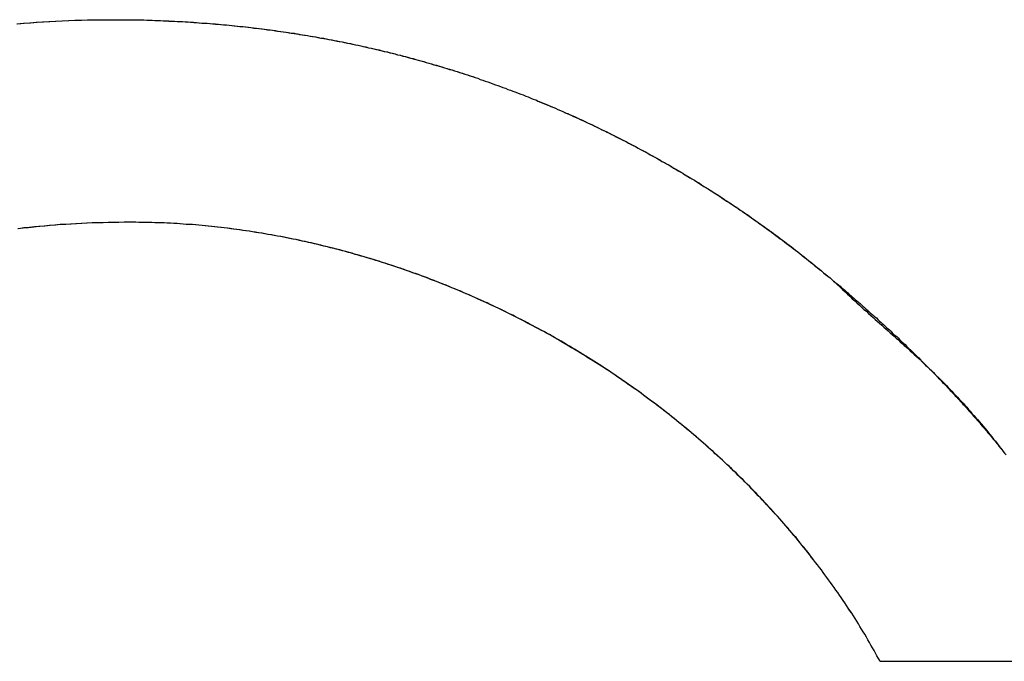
# Model space of a CAD drawing. Extents: x -55 to 3310, y -427 to 1727.
# Tile 68 of 79: x 1023.76 to 1027.31, y 553.91 to 556.22. Entities that reach past the tile are written whole.
import ezdxf

# ---------------------------------------------------------------- set-up
doc = ezdxf.new("R2010")
doc.units = 0
doc.linetypes.add('DURCHGEHEND', pattern=[0])
doc.layers.add('KF_PASSIO_SUB_15_FRONT', color=7, linetype='DURCHGEHEND')

# ---------------------------------------------------------------- blocks, each defined once
blk = doc.blocks.new('KF_PASSIO_SUB_15_FRONT')
at = {"layer": 'KF_PASSIO_SUB_15_FRONT'}
blk.add_line((-202.5578, -367.8523), (-203.4239, -367.8523), dxfattribs=at)
blk.add_line((-202.5578, -367.8523), (-203.4239, -367.8523), dxfattribs=at)
for points in [[(-206.53, -365.557, 0), (-206.507, -365.555, 0), (-206.484, -365.553, 0), (-206.461, -365.551, 0), (-206.438, -365.55, 0), (-206.415, -365.549, 0), (-206.391, -365.547, 0), (-206.368, -365.546, 0), (-206.345, -365.545, 0), (-206.322, -365.544, 0), (-206.299, -365.544, 0), (-206.276, -365.543, 0), (-206.252, -365.543, 0), (-206.229, -365.542, 0), (-206.206, -365.542, 0), (-206.183, -365.542, 0)], [(-206.527, -365.557, 0), (-206.504, -365.555, 0), (-206.481, -365.553, 0), (-206.458, -365.551, 0), (-206.435, -365.55, 0), (-206.412, -365.548, 0), (-206.39, -365.547, 0), (-206.367, -365.546, 0), (-206.344, -365.545, 0), (-206.321, -365.544, 0), (-206.298, -365.544, 0), (-206.275, -365.543, 0), (-206.252, -365.543, 0), (-206.229, -365.542, 0), (-206.206, -365.542, 0), (-206.183, -365.542, 0)], [(-206.183, -365.542, 0), (-206.173, -365.542, 0), (-206.163, -365.542, 0), (-206.153, -365.542, 0), (-206.143, -365.542, 0), (-206.133, -365.542, 0), (-206.123, -365.542, 0), (-206.113, -365.543, 0), (-206.103, -365.543, 0), (-206.093, -365.543, 0), (-206.083, -365.543, 0), (-206.073, -365.543, 0), (-206.063, -365.544, 0), (-206.053, -365.544, 0), (-206.043, -365.544, 0), (-206.033, -365.545, 0), (-206.023, -365.545, 0), (-206.013, -365.545, 0), (-206.003, -365.546, 0), (-205.993, -365.546, 0), (-205.983, -365.547, 0), (-205.973, -365.547, 0), (-205.963, -365.547, 0), (-205.953, -365.548, 0), (-205.943, -365.549, 0), (-205.934, -365.549, 0), (-205.924, -365.55, 0), (-205.914, -365.55, 0), (-205.904, -365.551, 0), (-205.894, -365.552, 0), (-205.884, -365.552, 0), (-205.874, -365.553, 0), (-205.864, -365.554, 0), (-205.854, -365.554, 0), (-205.845, -365.555, 0), (-205.835, -365.556, 0), (-205.825, -365.557, 0), (-205.815, -365.558, 0), (-205.805, -365.558, 0), (-205.795, -365.559, 0), (-205.785, -365.56, 0), (-205.776, -365.561, 0), (-205.766, -365.562, 0), (-205.756, -365.563, 0), (-205.746, -365.564, 0), (-205.736, -365.565, 0), (-205.727, -365.566, 0), (-205.717, -365.567, 0), (-205.707, -365.568, 0), (-205.697, -365.569, 0), (-205.688, -365.57, 0), (-205.678, -365.572, 0), (-205.668, -365.573, 0), (-205.658, -365.574, 0), (-205.648, -365.575, 0), (-205.639, -365.576, 0), (-205.629, -365.578, 0), (-205.619, -365.579, 0), (-205.61, -365.58, 0), (-205.6, -365.582, 0), (-205.59, -365.583, 0), (-205.58, -365.584, 0), (-205.571, -365.586, 0), (-205.561, -365.587, 0), (-205.551, -365.589, 0), (-205.542, -365.59, 0), (-205.532, -365.592, 0), (-205.522, -365.593, 0), (-205.513, -365.595, 0), (-205.503, -365.596, 0), (-205.493, -365.598, 0), (-205.484, -365.599, 0), (-205.474, -365.601, 0), (-205.464, -365.603, 0), (-205.455, -365.604, 0), (-205.445, -365.606, 0), (-205.436, -365.608, 0), (-205.426, -365.61, 0), (-205.416, -365.611, 0), (-205.407, -365.613, 0), (-205.397, -365.615, 0), (-205.388, -365.617, 0), (-205.378, -365.619, 0), (-205.368, -365.621, 0), (-205.359, -365.622, 0), (-205.349, -365.624, 0), (-205.34, -365.626, 0), (-205.33, -365.628, 0), (-205.321, -365.63, 0), (-205.311, -365.632, 0), (-205.302, -365.634, 0), (-205.292, -365.636, 0), (-205.283, -365.639, 0), (-205.273, -365.641, 0), (-205.264, -365.643, 0), (-205.254, -365.645, 0), (-205.245, -365.647, 0), (-205.235, -365.649, 0), (-205.226, -365.652, 0), (-205.216, -365.654, 0), (-205.207, -365.656, 0), (-205.197, -365.658, 0), (-205.188, -365.661, 0), (-205.179, -365.663, 0), (-205.169, -365.665, 0), (-205.16, -365.668, 0), (-205.15, -365.67, 0), (-205.141, -365.673, 0), (-205.132, -365.675, 0), (-205.122, -365.678, 0), (-205.113, -365.68, 0), (-205.104, -365.683, 0), (-205.094, -365.685, 0), (-205.085, -365.688, 0), (-205.075, -365.69, 0), (-205.066, -365.693, 0), (-205.057, -365.696, 0), (-205.048, -365.698, 0), (-205.038, -365.701, 0), (-205.029, -365.704, 0), (-205.02, -365.707, 0), (-205.01, -365.709, 0), (-205.001, -365.712, 0), (-204.992, -365.715, 0), (-204.982, -365.718, 0), (-204.973, -365.721, 0), (-204.964, -365.723, 0), (-204.955, -365.726, 0), (-204.946, -365.729, 0), (-204.936, -365.732, 0), (-204.927, -365.735, 0), (-204.918, -365.738, 0), (-204.909, -365.741, 0), (-204.899, -365.744, 0), (-204.89, -365.747, 0), (-204.881, -365.75, 0), (-204.872, -365.753, 0), (-204.863, -365.757, 0), (-204.854, -365.76, 0), (-204.845, -365.763, 0), (-204.835, -365.766, 0), (-204.826, -365.769, 0), (-204.817, -365.773, 0), (-204.808, -365.776, 0), (-204.799, -365.779, 0), (-204.79, -365.782, 0), (-204.781, -365.786, 0), (-204.772, -365.789, 0), (-204.763, -365.793, 0), (-204.754, -365.796, 0), (-204.745, -365.799, 0), (-204.735, -365.803, 0), (-204.726, -365.806, 0), (-204.717, -365.81, 0), (-204.708, -365.813, 0), (-204.699, -365.817, 0), (-204.69, -365.82, 0), (-204.681, -365.824, 0), (-204.672, -365.828, 0), (-204.663, -365.831, 0), (-204.655, -365.835, 0), (-204.646, -365.839, 0), (-204.637, -365.842, 0), (-204.628, -365.846, 0), (-204.619, -365.85, 0), (-204.61, -365.853, 0), (-204.601, -365.857, 0), (-204.592, -365.861, 0), (-204.583, -365.865, 0), (-204.574, -365.869, 0), (-204.565, -365.873, 0), (-204.557, -365.877, 0), (-204.548, -365.88, 0), (-204.539, -365.884, 0), (-204.53, -365.888, 0), (-204.521, -365.892, 0), (-204.512, -365.896, 0), (-204.504, -365.9, 0), (-204.495, -365.904, 0), (-204.486, -365.909, 0), (-204.477, -365.913, 0), (-204.468, -365.917, 0), (-204.46, -365.921, 0), (-204.451, -365.925, 0), (-204.442, -365.929, 0), (-204.433, -365.934, 0), (-204.425, -365.938, 0), (-204.416, -365.942, 0), (-204.407, -365.946, 0), (-204.399, -365.951, 0), (-204.39, -365.955, 0), (-204.381, -365.959, 0), (-204.373, -365.964, 0), (-204.364, -365.968, 0), (-204.355, -365.972, 0), (-204.347, -365.977, 0), (-204.338, -365.981, 0), (-204.329, -365.986, 0), (-204.321, -365.99, 0), (-204.312, -365.995, 0), (-204.304, -365.999, 0), (-204.295, -366.004, 0), (-204.286, -366.009, 0), (-204.278, -366.013, 0), (-204.269, -366.018, 0), (-204.261, -366.023, 0), (-204.252, -366.027, 0), (-204.244, -366.032, 0), (-204.235, -366.037, 0), (-204.227, -366.041, 0), (-204.218, -366.046, 0), (-204.21, -366.051, 0), (-204.201, -366.056, 0), (-204.193, -366.061, 0), (-204.184, -366.065, 0), (-204.176, -366.07, 0), (-204.168, -366.075, 0), (-204.159, -366.08, 0), (-204.151, -366.085, 0), (-204.142, -366.09, 0), (-204.134, -366.095, 0), (-204.126, -366.1, 0), (-204.117, -366.105, 0), (-204.109, -366.11, 0), (-204.101, -366.115, 0), (-204.092, -366.12, 0), (-204.084, -366.125, 0), (-204.076, -366.131, 0), (-204.067, -366.136, 0), (-204.059, -366.141, 0), (-204.051, -366.146, 0), (-204.042, -366.151, 0), (-204.034, -366.157, 0), (-204.026, -366.162, 0), (-204.018, -366.167, 0), (-204.009, -366.173, 0), (-204.001, -366.178, 0), (-203.993, -366.183, 0), (-203.985, -366.189, 0), (-203.977, -366.194, 0), (-203.968, -366.199, 0), (-203.96, -366.205, 0), (-203.952, -366.21, 0), (-203.944, -366.216, 0), (-203.936, -366.221, 0), (-203.928, -366.227, 0), (-203.92, -366.232, 0), (-203.912, -366.238, 0), (-203.903, -366.244, 0), (-203.895, -366.249, 0), (-203.887, -366.255, 0), (-203.879, -366.26, 0), (-203.871, -366.266, 0), (-203.863, -366.272, 0), (-203.855, -366.278, 0), (-203.847, -366.283, 0), (-203.839, -366.289, 0), (-203.831, -366.295, 0), (-203.823, -366.301, 0), (-203.815, -366.306, 0), (-203.807, -366.312, 0), (-203.799, -366.318, 0), (-203.791, -366.324, 0), (-203.783, -366.33, 0), (-203.775, -366.336, 0), (-203.768, -366.342, 0), (-203.76, -366.348, 0), (-203.752, -366.354, 0), (-203.744, -366.36, 0), (-203.736, -366.366, 0), (-203.728, -366.372, 0), (-203.72, -366.378, 0), (-203.713, -366.384, 0), (-203.705, -366.39, 0), (-203.697, -366.396, 0), (-203.689, -366.403, 0), (-203.681, -366.409, 0), (-203.674, -366.415, 0), (-203.666, -366.421, 0), (-203.658, -366.427, 0), (-203.65, -366.434, 0), (-203.643, -366.44, 0), (-203.635, -366.446, 0), (-203.627, -366.453, 0), (-203.62, -366.459, 0), (-203.612, -366.465, 0), (-203.604, -366.472, 0), (-203.597, -366.478, 0)], [(-206.183, -365.542, 0), (-206.173, -365.542, 0), (-206.163, -365.542, 0), (-206.153, -365.542, 0), (-206.143, -365.542, 0), (-206.133, -365.542, 0), (-206.123, -365.542, 0), (-206.113, -365.543, 0), (-206.103, -365.543, 0), (-206.093, -365.543, 0), (-206.083, -365.543, 0), (-206.073, -365.543, 0), (-206.063, -365.544, 0), (-206.053, -365.544, 0), (-206.043, -365.544, 0), (-206.034, -365.545, 0), (-206.024, -365.545, 0), (-206.014, -365.545, 0), (-206.004, -365.546, 0), (-205.994, -365.546, 0), (-205.984, -365.546, 0), (-205.974, -365.547, 0), (-205.964, -365.547, 0), (-205.954, -365.548, 0), (-205.944, -365.548, 0), (-205.934, -365.549, 0), (-205.925, -365.55, 0), (-205.915, -365.55, 0), (-205.905, -365.551, 0), (-205.895, -365.551, 0), (-205.885, -365.552, 0), (-205.875, -365.553, 0), (-205.865, -365.554, 0), (-205.856, -365.554, 0), (-205.846, -365.555, 0), (-205.836, -365.556, 0), (-205.826, -365.557, 0), (-205.816, -365.557, 0), (-205.806, -365.558, 0), (-205.797, -365.559, 0), (-205.787, -365.56, 0), (-205.777, -365.561, 0), (-205.767, -365.562, 0), (-205.757, -365.563, 0), (-205.748, -365.564, 0), (-205.738, -365.565, 0), (-205.728, -365.566, 0), (-205.718, -365.567, 0), (-205.708, -365.568, 0), (-205.699, -365.569, 0), (-205.689, -365.57, 0), (-205.679, -365.571, 0), (-205.669, -365.573, 0), (-205.66, -365.574, 0), (-205.65, -365.575, 0), (-205.64, -365.576, 0), (-205.63, -365.577, 0), (-205.621, -365.579, 0), (-205.611, -365.58, 0), (-205.601, -365.581, 0), (-205.592, -365.583, 0), (-205.582, -365.584, 0), (-205.572, -365.586, 0), (-205.562, -365.587, 0), (-205.553, -365.588, 0), (-205.543, -365.59, 0), (-205.533, -365.591, 0), (-205.524, -365.593, 0), (-205.514, -365.594, 0), (-205.504, -365.596, 0), (-205.495, -365.598, 0), (-205.485, -365.599, 0), (-205.475, -365.601, 0), (-205.466, -365.602, 0), (-205.456, -365.604, 0), (-205.447, -365.606, 0), (-205.437, -365.608, 0), (-205.427, -365.609, 0), (-205.418, -365.611, 0), (-205.408, -365.613, 0), (-205.399, -365.615, 0), (-205.389, -365.617, 0), (-205.379, -365.618, 0), (-205.37, -365.62, 0), (-205.36, -365.622, 0), (-205.351, -365.624, 0), (-205.341, -365.626, 0), (-205.332, -365.628, 0), (-205.322, -365.63, 0), (-205.312, -365.632, 0), (-205.303, -365.634, 0), (-205.293, -365.636, 0), (-205.284, -365.638, 0), (-205.274, -365.64, 0), (-205.265, -365.643, 0), (-205.255, -365.645, 0), (-205.246, -365.647, 0), (-205.236, -365.649, 0), (-205.227, -365.651, 0), (-205.217, -365.654, 0), (-205.208, -365.656, 0), (-205.199, -365.658, 0), (-205.189, -365.66, 0), (-205.18, -365.663, 0), (-205.17, -365.665, 0), (-205.161, -365.668, 0), (-205.151, -365.67, 0), (-205.142, -365.672, 0), (-205.133, -365.675, 0), (-205.123, -365.677, 0), (-205.114, -365.68, 0), (-205.104, -365.682, 0), (-205.095, -365.685, 0), (-205.086, -365.688, 0), (-205.076, -365.69, 0), (-205.067, -365.693, 0), (-205.058, -365.696, 0), (-205.048, -365.698, 0), (-205.039, -365.701, 0), (-205.03, -365.704, 0), (-205.02, -365.706, 0), (-205.011, -365.709, 0), (-205.002, -365.712, 0), (-204.992, -365.715, 0), (-204.983, -365.718, 0), (-204.974, -365.72, 0), (-204.965, -365.723, 0), (-204.955, -365.726, 0), (-204.946, -365.729, 0), (-204.937, -365.732, 0), (-204.928, -365.735, 0), (-204.918, -365.738, 0), (-204.909, -365.741, 0), (-204.9, -365.744, 0), (-204.891, -365.747, 0), (-204.881, -365.75, 0), (-204.872, -365.753, 0), (-204.863, -365.757, 0), (-204.854, -365.76, 0), (-204.845, -365.763, 0), (-204.836, -365.766, 0), (-204.826, -365.769, 0), (-204.817, -365.773, 0), (-204.808, -365.776, 0), (-204.799, -365.779, 0), (-204.79, -365.782, 0), (-204.781, -365.786, 0), (-204.772, -365.789, 0), (-204.763, -365.793, 0), (-204.754, -365.796, 0), (-204.745, -365.799, 0), (-204.735, -365.803, 0), (-204.726, -365.806, 0), (-204.717, -365.81, 0), (-204.708, -365.813, 0), (-204.699, -365.817, 0), (-204.69, -365.82, 0), (-204.681, -365.824, 0), (-204.672, -365.828, 0), (-204.663, -365.831, 0), (-204.654, -365.835, 0), (-204.645, -365.839, 0), (-204.636, -365.842, 0), (-204.627, -365.846, 0), (-204.618, -365.85, 0), (-204.609, -365.854, 0), (-204.601, -365.857, 0), (-204.592, -365.861, 0), (-204.583, -365.865, 0), (-204.574, -365.869, 0), (-204.565, -365.873, 0), (-204.556, -365.877, 0), (-204.547, -365.881, 0), (-204.538, -365.885, 0), (-204.529, -365.889, 0), (-204.521, -365.893, 0), (-204.512, -365.897, 0), (-204.503, -365.901, 0), (-204.494, -365.905, 0), (-204.485, -365.909, 0), (-204.477, -365.913, 0), (-204.468, -365.917, 0), (-204.459, -365.921, 0), (-204.45, -365.925, 0), (-204.441, -365.93, 0), (-204.433, -365.934, 0), (-204.424, -365.938, 0), (-204.415, -365.942, 0), (-204.407, -365.947, 0), (-204.398, -365.951, 0), (-204.389, -365.955, 0), (-204.38, -365.96, 0), (-204.372, -365.964, 0), (-204.363, -365.969, 0), (-204.354, -365.973, 0), (-204.346, -365.977, 0), (-204.337, -365.982, 0), (-204.328, -365.986, 0), (-204.32, -365.991, 0), (-204.311, -365.995, 0), (-204.303, -366, 0), (-204.294, -366.005, 0), (-204.286, -366.009, 0), (-204.277, -366.014, 0), (-204.268, -366.018, 0), (-204.26, -366.023, 0), (-204.251, -366.028, 0), (-204.243, -366.032, 0), (-204.234, -366.037, 0), (-204.226, -366.042, 0), (-204.217, -366.047, 0), (-204.209, -366.052, 0), (-204.2, -366.056, 0), (-204.192, -366.061, 0), (-204.183, -366.066, 0), (-204.175, -366.071, 0), (-204.167, -366.076, 0), (-204.158, -366.081, 0), (-204.15, -366.086, 0), (-204.141, -366.091, 0), (-204.133, -366.096, 0), (-204.125, -366.101, 0), (-204.116, -366.106, 0), (-204.108, -366.111, 0), (-204.099, -366.116, 0), (-204.091, -366.121, 0), (-204.083, -366.126, 0), (-204.074, -366.131, 0), (-204.066, -366.136, 0), (-204.058, -366.142, 0), (-204.05, -366.147, 0), (-204.041, -366.152, 0), (-204.033, -366.157, 0), (-204.025, -366.163, 0), (-204.017, -366.168, 0), (-204.008, -366.173, 0), (-204, -366.179, 0), (-203.992, -366.184, 0), (-203.984, -366.189, 0), (-203.976, -366.195, 0), (-203.967, -366.2, 0), (-203.959, -366.206, 0), (-203.951, -366.211, 0), (-203.943, -366.216, 0), (-203.935, -366.222, 0), (-203.927, -366.228, 0), (-203.919, -366.233, 0), (-203.911, -366.239, 0), (-203.902, -366.244, 0), (-203.894, -366.25, 0), (-203.886, -366.255, 0), (-203.878, -366.261, 0), (-203.87, -366.267, 0), (-203.862, -366.272, 0), (-203.854, -366.278, 0), (-203.846, -366.284, 0), (-203.838, -366.29, 0), (-203.83, -366.295, 0), (-203.822, -366.301, 0), (-203.814, -366.307, 0), (-203.806, -366.313, 0), (-203.799, -366.319, 0), (-203.791, -366.325, 0), (-203.783, -366.331, 0), (-203.775, -366.336, 0), (-203.767, -366.342, 0), (-203.759, -366.348, 0), (-203.751, -366.354, 0), (-203.743, -366.36, 0), (-203.735, -366.366, 0), (-203.728, -366.372, 0), (-203.72, -366.378, 0), (-203.712, -366.384, 0), (-203.704, -366.391, 0), (-203.697, -366.397, 0), (-203.689, -366.403, 0), (-203.681, -366.409, 0), (-203.673, -366.415, 0), (-203.666, -366.421, 0), (-203.658, -366.428, 0), (-203.65, -366.434, 0), (-203.642, -366.44, 0), (-203.635, -366.446, 0), (-203.627, -366.453, 0), (-203.619, -366.459, 0), (-203.612, -366.465, 0), (-203.604, -366.472, 0), (-203.597, -366.478, 0)], [(-206.125, -366.271, 0), (-206.144, -366.271, 0), (-206.164, -366.272, 0), (-206.183, -366.272, 0), (-206.202, -366.272, 0), (-206.221, -366.273, 0), (-206.241, -366.273, 0), (-206.26, -366.274, 0), (-206.279, -366.275, 0), (-206.298, -366.276, 0), (-206.318, -366.277, 0), (-206.337, -366.278, 0), (-206.356, -366.279, 0), (-206.375, -366.28, 0), (-206.394, -366.282, 0), (-206.413, -366.283, 0), (-206.432, -366.285, 0), (-206.451, -366.287, 0), (-206.47, -366.289, 0), (-206.489, -366.291, 0), (-206.508, -366.293, 0), (-206.527, -366.295, 0)], [(-206.125, -366.271, 0), (-206.144, -366.271, 0), (-206.163, -366.272, 0), (-206.182, -366.272, 0), (-206.201, -366.272, 0), (-206.22, -366.273, 0), (-206.24, -366.273, 0), (-206.259, -366.274, 0), (-206.278, -366.275, 0), (-206.297, -366.276, 0), (-206.316, -366.277, 0), (-206.335, -366.278, 0), (-206.354, -366.279, 0), (-206.373, -366.28, 0), (-206.392, -366.282, 0), (-206.411, -366.283, 0), (-206.43, -366.285, 0), (-206.448, -366.287, 0), (-206.467, -366.288, 0), (-206.486, -366.29, 0), (-206.505, -366.292, 0), (-206.524, -366.295, 0)], [(-203.424, -367.852, 0), (-203.429, -367.842, 0), (-203.435, -367.833, 0), (-203.44, -367.823, 0), (-203.445, -367.813, 0), (-203.451, -367.804, 0), (-203.457, -367.794, 0), (-203.462, -367.784, 0), (-203.468, -367.775, 0), (-203.473, -367.765, 0), (-203.479, -367.755, 0), (-203.485, -367.746, 0), (-203.491, -367.736, 0), (-203.497, -367.727, 0), (-203.502, -367.717, 0), (-203.508, -367.708, 0), (-203.514, -367.698, 0), (-203.52, -367.689, 0), (-203.526, -367.679, 0), (-203.532, -367.67, 0), (-203.539, -367.661, 0), (-203.545, -367.651, 0), (-203.551, -367.642, 0), (-203.557, -367.633, 0), (-203.564, -367.623, 0), (-203.57, -367.614, 0), (-203.576, -367.605, 0), (-203.583, -367.596, 0), (-203.589, -367.586, 0), (-203.596, -367.577, 0), (-203.602, -367.568, 0), (-203.609, -367.559, 0), (-203.615, -367.55, 0), (-203.622, -367.541, 0), (-203.629, -367.532, 0), (-203.635, -367.523, 0), (-203.642, -367.514, 0), (-203.649, -367.505, 0), (-203.656, -367.496, 0), (-203.663, -367.487, 0), (-203.669, -367.478, 0), (-203.676, -367.469, 0), (-203.683, -367.46, 0), (-203.69, -367.452, 0), (-203.697, -367.443, 0), (-203.705, -367.434, 0), (-203.712, -367.425, 0), (-203.719, -367.417, 0), (-203.726, -367.408, 0), (-203.733, -367.399, 0), (-203.741, -367.39, 0), (-203.748, -367.382, 0), (-203.755, -367.373, 0), (-203.763, -367.365, 0), (-203.77, -367.356, 0), (-203.777, -367.348, 0), (-203.785, -367.339, 0), (-203.792, -367.331, 0), (-203.8, -367.322, 0), (-203.808, -367.314, 0), (-203.815, -367.305, 0), (-203.823, -367.297, 0), (-203.831, -367.289, 0), (-203.838, -367.28, 0), (-203.846, -367.272, 0), (-203.854, -367.264, 0), (-203.862, -367.256, 0), (-203.87, -367.248, 0), (-203.877, -367.239, 0), (-203.885, -367.231, 0), (-203.893, -367.223, 0), (-203.901, -367.215, 0), (-203.909, -367.207, 0), (-203.917, -367.199, 0), (-203.926, -367.191, 0), (-203.934, -367.183, 0), (-203.942, -367.175, 0), (-203.95, -367.167, 0), (-203.958, -367.159, 0), (-203.966, -367.151, 0), (-203.975, -367.144, 0), (-203.983, -367.136, 0), (-203.991, -367.128, 0), (-204, -367.12, 0), (-204.008, -367.112, 0), (-204.017, -367.105, 0), (-204.025, -367.097, 0), (-204.034, -367.09, 0), (-204.042, -367.082, 0), (-204.051, -367.074, 0), (-204.059, -367.067, 0), (-204.068, -367.059, 0), (-204.076, -367.052, 0), (-204.085, -367.044, 0), (-204.094, -367.037, 0), (-204.103, -367.03, 0), (-204.111, -367.022, 0), (-204.12, -367.015, 0), (-204.129, -367.008, 0), (-204.138, -367, 0), (-204.147, -366.993, 0), (-204.155, -366.986, 0), (-204.164, -366.979, 0), (-204.173, -366.972, 0), (-204.182, -366.964, 0), (-204.191, -366.957, 0), (-204.2, -366.95, 0), (-204.209, -366.943, 0), (-204.219, -366.936, 0), (-204.228, -366.929, 0), (-204.237, -366.922, 0), (-204.246, -366.915, 0), (-204.255, -366.909, 0), (-204.264, -366.902, 0), (-204.274, -366.895, 0), (-204.283, -366.888, 0), (-204.292, -366.881, 0), (-204.301, -366.875, 0), (-204.311, -366.868, 0), (-204.32, -366.861, 0), (-204.33, -366.855, 0), (-204.339, -366.848, 0), (-204.348, -366.842, 0), (-204.358, -366.835, 0), (-204.367, -366.829, 0), (-204.377, -366.822, 0), (-204.386, -366.816, 0), (-204.396, -366.809, 0), (-204.406, -366.803, 0), (-204.415, -366.797, 0), (-204.425, -366.79, 0), (-204.435, -366.784, 0), (-204.444, -366.778, 0), (-204.454, -366.772, 0), (-204.464, -366.766, 0), (-204.473, -366.76, 0), (-204.483, -366.753, 0), (-204.493, -366.747, 0), (-204.503, -366.741, 0), (-204.513, -366.735, 0), (-204.523, -366.729, 0), (-204.532, -366.724, 0), (-204.542, -366.718, 0), (-204.552, -366.712, 0), (-204.562, -366.706, 0), (-204.572, -366.7, 0), (-204.582, -366.694, 0), (-204.592, -366.689, 0), (-204.602, -366.683, 0), (-204.612, -366.677, 0), (-204.622, -366.672, 0), (-204.632, -366.666, 0), (-204.642, -366.661, 0), (-204.653, -366.655, 0), (-204.663, -366.65, 0), (-204.673, -366.644, 0), (-204.683, -366.639, 0), (-204.693, -366.634, 0), (-204.704, -366.628, 0), (-204.714, -366.623, 0), (-204.724, -366.618, 0), (-204.734, -366.613, 0), (-204.745, -366.607, 0), (-204.755, -366.602, 0), (-204.765, -366.597, 0), (-204.776, -366.592, 0), (-204.786, -366.587, 0), (-204.796, -366.582, 0), (-204.807, -366.577, 0), (-204.817, -366.572, 0), (-204.828, -366.567, 0), (-204.838, -366.562, 0), (-204.849, -366.558, 0), (-204.859, -366.553, 0), (-204.87, -366.548, 0), (-204.88, -366.543, 0), (-204.891, -366.539, 0), (-204.901, -366.534, 0), (-204.912, -366.529, 0), (-204.922, -366.525, 0), (-204.933, -366.52, 0), (-204.944, -366.516, 0), (-204.954, -366.511, 0), (-204.965, -366.507, 0), (-204.976, -366.503, 0), (-204.986, -366.498, 0), (-204.997, -366.494, 0), (-205.008, -366.49, 0), (-205.018, -366.486, 0), (-205.029, -366.481, 0), (-205.04, -366.477, 0), (-205.051, -366.473, 0), (-205.061, -366.469, 0), (-205.072, -366.465, 0), (-205.083, -366.461, 0), (-205.094, -366.457, 0), (-205.105, -366.453, 0), (-205.116, -366.449, 0), (-205.126, -366.446, 0), (-205.137, -366.442, 0), (-205.148, -366.438, 0), (-205.159, -366.434, 0), (-205.17, -366.431, 0), (-205.181, -366.427, 0), (-205.192, -366.423, 0), (-205.203, -366.42, 0), (-205.214, -366.416, 0), (-205.225, -366.413, 0), (-205.236, -366.409, 0), (-205.247, -366.406, 0), (-205.258, -366.403, 0), (-205.269, -366.399, 0), (-205.28, -366.396, 0), (-205.291, -366.393, 0), (-205.302, -366.39, 0), (-205.313, -366.387, 0), (-205.324, -366.383, 0), (-205.335, -366.38, 0), (-205.346, -366.377, 0), (-205.357, -366.374, 0), (-205.368, -366.371, 0), (-205.379, -366.368, 0), (-205.39, -366.366, 0), (-205.402, -366.363, 0), (-205.413, -366.36, 0), (-205.424, -366.357, 0), (-205.435, -366.355, 0), (-205.446, -366.352, 0), (-205.457, -366.349, 0), (-205.469, -366.347, 0), (-205.48, -366.344, 0), (-205.491, -366.342, 0), (-205.502, -366.339, 0), (-205.513, -366.337, 0), (-205.525, -366.334, 0), (-205.536, -366.332, 0), (-205.547, -366.33, 0), (-205.558, -366.328, 0), (-205.569, -366.325, 0), (-205.581, -366.323, 0), (-205.592, -366.321, 0), (-205.603, -366.319, 0), (-205.614, -366.317, 0), (-205.626, -366.315, 0), (-205.637, -366.313, 0), (-205.648, -366.311, 0), (-205.66, -366.309, 0), (-205.671, -366.308, 0), (-205.682, -366.306, 0), (-205.693, -366.304, 0), (-205.705, -366.302, 0), (-205.716, -366.301, 0), (-205.727, -366.299, 0), (-205.739, -366.298, 0), (-205.75, -366.296, 0), (-205.761, -366.295, 0), (-205.773, -366.293, 0), (-205.784, -366.292, 0), (-205.795, -366.29, 0), (-205.807, -366.289, 0), (-205.818, -366.288, 0), (-205.829, -366.287, 0), (-205.841, -366.286, 0), (-205.852, -366.284, 0), (-205.863, -366.283, 0), (-205.875, -366.282, 0), (-205.886, -366.281, 0), (-205.898, -366.28, 0), (-205.909, -366.28, 0), (-205.92, -366.279, 0), (-205.932, -366.278, 0), (-205.943, -366.277, 0), (-205.954, -366.276, 0), (-205.966, -366.276, 0), (-205.977, -366.275, 0), (-205.988, -366.275, 0), (-206, -366.274, 0), (-206.011, -366.274, 0), (-206.023, -366.273, 0), (-206.034, -366.273, 0), (-206.045, -366.272, 0), (-206.057, -366.272, 0), (-206.068, -366.272, 0), (-206.079, -366.272, 0), (-206.091, -366.272, 0), (-206.102, -366.271, 0), (-206.114, -366.271, 0), (-206.125, -366.271, 0)], [(-203.424, -367.852, 0), (-203.429, -367.842, 0), (-203.435, -367.833, 0), (-203.44, -367.823, 0), (-203.445, -367.813, 0), (-203.451, -367.804, 0), (-203.457, -367.794, 0), (-203.462, -367.784, 0), (-203.468, -367.775, 0), (-203.473, -367.765, 0), (-203.479, -367.755, 0), (-203.485, -367.746, 0), (-203.491, -367.736, 0), (-203.497, -367.727, 0), (-203.502, -367.717, 0), (-203.508, -367.708, 0), (-203.514, -367.698, 0), (-203.52, -367.689, 0), (-203.526, -367.679, 0), (-203.533, -367.67, 0), (-203.539, -367.661, 0), (-203.545, -367.651, 0), (-203.551, -367.642, 0), (-203.557, -367.633, 0), (-203.564, -367.623, 0), (-203.57, -367.614, 0), (-203.576, -367.605, 0), (-203.583, -367.596, 0), (-203.589, -367.586, 0), (-203.596, -367.577, 0), (-203.602, -367.568, 0), (-203.609, -367.559, 0), (-203.615, -367.55, 0), (-203.622, -367.541, 0), (-203.629, -367.532, 0), (-203.635, -367.523, 0), (-203.642, -367.514, 0), (-203.649, -367.505, 0), (-203.656, -367.496, 0), (-203.663, -367.487, 0), (-203.67, -367.478, 0), (-203.677, -367.469, 0), (-203.684, -367.46, 0), (-203.691, -367.451, 0), (-203.698, -367.442, 0), (-203.705, -367.434, 0), (-203.712, -367.425, 0), (-203.719, -367.416, 0), (-203.726, -367.407, 0), (-203.734, -367.399, 0), (-203.741, -367.39, 0), (-203.748, -367.381, 0), (-203.756, -367.373, 0), (-203.763, -367.364, 0), (-203.77, -367.356, 0), (-203.778, -367.347, 0), (-203.785, -367.339, 0), (-203.793, -367.33, 0), (-203.8, -367.322, 0), (-203.808, -367.313, 0), (-203.816, -367.305, 0), (-203.823, -367.297, 0), (-203.831, -367.288, 0), (-203.839, -367.28, 0), (-203.847, -367.272, 0), (-203.854, -367.263, 0), (-203.862, -367.255, 0), (-203.87, -367.247, 0), (-203.878, -367.239, 0), (-203.886, -367.231, 0), (-203.894, -367.222, 0), (-203.902, -367.214, 0), (-203.91, -367.206, 0), (-203.918, -367.198, 0), (-203.926, -367.19, 0), (-203.934, -367.182, 0), (-203.942, -367.174, 0), (-203.951, -367.166, 0), (-203.959, -367.158, 0), (-203.967, -367.151, 0), (-203.975, -367.143, 0), (-203.984, -367.135, 0), (-203.992, -367.127, 0), (-204.001, -367.119, 0), (-204.009, -367.112, 0), (-204.017, -367.104, 0), (-204.026, -367.096, 0), (-204.034, -367.089, 0), (-204.043, -367.081, 0), (-204.051, -367.074, 0), (-204.06, -367.066, 0), (-204.069, -367.058, 0), (-204.077, -367.051, 0), (-204.086, -367.044, 0), (-204.095, -367.036, 0), (-204.103, -367.029, 0), (-204.112, -367.021, 0), (-204.121, -367.014, 0), (-204.13, -367.007, 0), (-204.139, -366.999, 0), (-204.148, -366.992, 0), (-204.157, -366.985, 0), (-204.165, -366.978, 0), (-204.174, -366.971, 0), (-204.183, -366.963, 0), (-204.192, -366.956, 0), (-204.202, -366.949, 0), (-204.211, -366.942, 0), (-204.22, -366.935, 0), (-204.229, -366.928, 0), (-204.238, -366.921, 0), (-204.247, -366.915, 0), (-204.256, -366.908, 0), (-204.266, -366.901, 0), (-204.275, -366.894, 0), (-204.284, -366.887, 0), (-204.293, -366.88, 0), (-204.303, -366.874, 0), (-204.312, -366.867, 0), (-204.322, -366.86, 0), (-204.331, -366.854, 0), (-204.34, -366.847, 0), (-204.35, -366.841, 0), (-204.359, -366.834, 0), (-204.369, -366.828, 0), (-204.378, -366.821, 0), (-204.388, -366.815, 0), (-204.397, -366.808, 0), (-204.407, -366.802, 0), (-204.417, -366.796, 0), (-204.426, -366.789, 0), (-204.436, -366.783, 0), (-204.446, -366.777, 0), (-204.455, -366.771, 0), (-204.465, -366.765, 0), (-204.475, -366.759, 0), (-204.485, -366.752, 0), (-204.495, -366.746, 0), (-204.504, -366.74, 0), (-204.514, -366.734, 0), (-204.524, -366.728, 0), (-204.534, -366.723, 0), (-204.544, -366.717, 0), (-204.554, -366.711, 0), (-204.564, -366.705, 0), (-204.574, -366.699, 0), (-204.584, -366.694, 0), (-204.594, -366.688, 0), (-204.604, -366.682, 0), (-204.614, -366.676, 0), (-204.624, -366.671, 0), (-204.634, -366.665, 0), (-204.644, -366.66, 0), (-204.654, -366.654, 0), (-204.664, -366.649, 0), (-204.675, -366.643, 0), (-204.685, -366.638, 0), (-204.695, -366.633, 0), (-204.705, -366.627, 0), (-204.716, -366.622, 0), (-204.726, -366.617, 0), (-204.736, -366.612, 0), (-204.746, -366.606, 0), (-204.757, -366.601, 0), (-204.767, -366.596, 0), (-204.777, -366.591, 0), (-204.788, -366.586, 0), (-204.798, -366.581, 0), (-204.809, -366.576, 0), (-204.819, -366.571, 0), (-204.83, -366.566, 0), (-204.84, -366.561, 0), (-204.85, -366.557, 0), (-204.861, -366.552, 0), (-204.871, -366.547, 0), (-204.882, -366.542, 0), (-204.893, -366.538, 0), (-204.903, -366.533, 0), (-204.914, -366.529, 0), (-204.924, -366.524, 0), (-204.935, -366.52, 0), (-204.946, -366.515, 0), (-204.956, -366.511, 0), (-204.967, -366.506, 0), (-204.977, -366.502, 0), (-204.988, -366.498, 0), (-204.999, -366.493, 0), (-205.01, -366.489, 0), (-205.02, -366.485, 0), (-205.031, -366.481, 0), (-205.042, -366.477, 0), (-205.053, -366.472, 0), (-205.063, -366.468, 0), (-205.074, -366.464, 0), (-205.085, -366.46, 0), (-205.096, -366.456, 0), (-205.107, -366.453, 0), (-205.117, -366.449, 0), (-205.128, -366.445, 0), (-205.139, -366.441, 0), (-205.15, -366.437, 0), (-205.161, -366.434, 0), (-205.172, -366.43, 0), (-205.183, -366.426, 0), (-205.194, -366.423, 0), (-205.205, -366.419, 0), (-205.216, -366.416, 0), (-205.227, -366.412, 0), (-205.238, -366.409, 0), (-205.248, -366.405, 0), (-205.259, -366.402, 0), (-205.27, -366.399, 0), (-205.281, -366.396, 0), (-205.293, -366.392, 0), (-205.304, -366.389, 0), (-205.315, -366.386, 0), (-205.326, -366.383, 0), (-205.337, -366.38, 0), (-205.348, -366.377, 0), (-205.359, -366.374, 0), (-205.37, -366.371, 0), (-205.381, -366.368, 0), (-205.392, -366.365, 0), (-205.403, -366.362, 0), (-205.414, -366.36, 0), (-205.426, -366.357, 0), (-205.437, -366.354, 0), (-205.448, -366.351, 0), (-205.459, -366.349, 0), (-205.47, -366.346, 0), (-205.481, -366.344, 0), (-205.493, -366.341, 0), (-205.504, -366.339, 0), (-205.515, -366.336, 0), (-205.526, -366.334, 0), (-205.537, -366.332, 0), (-205.549, -366.33, 0), (-205.56, -366.327, 0), (-205.571, -366.325, 0), (-205.582, -366.323, 0), (-205.593, -366.321, 0), (-205.605, -366.319, 0), (-205.616, -366.317, 0), (-205.627, -366.315, 0), (-205.638, -366.313, 0), (-205.65, -366.311, 0), (-205.661, -366.309, 0), (-205.672, -366.307, 0), (-205.683, -366.306, 0), (-205.695, -366.304, 0), (-205.706, -366.302, 0), (-205.717, -366.301, 0), (-205.729, -366.299, 0), (-205.74, -366.297, 0), (-205.751, -366.296, 0), (-205.763, -366.294, 0), (-205.774, -366.293, 0), (-205.785, -366.292, 0), (-205.796, -366.29, 0), (-205.808, -366.289, 0), (-205.819, -366.288, 0), (-205.83, -366.287, 0), (-205.842, -366.285, 0), (-205.853, -366.284, 0), (-205.864, -366.283, 0), (-205.876, -366.282, 0), (-205.887, -366.281, 0), (-205.898, -366.28, 0), (-205.91, -366.28, 0), (-205.921, -366.279, 0), (-205.932, -366.278, 0), (-205.944, -366.277, 0), (-205.955, -366.276, 0), (-205.966, -366.276, 0), (-205.978, -366.275, 0), (-205.989, -366.275, 0), (-206, -366.274, 0), (-206.012, -366.274, 0), (-206.023, -366.273, 0), (-206.034, -366.273, 0), (-206.046, -366.272, 0), (-206.057, -366.272, 0), (-206.068, -366.272, 0), (-206.08, -366.272, 0), (-206.091, -366.272, 0), (-206.102, -366.271, 0), (-206.114, -366.271, 0), (-206.125, -366.271, 0)], [(-203.597, -366.478, 0), (-203.591, -366.483, 0), (-203.585, -366.488, 0), (-203.58, -366.492, 0), (-203.574, -366.497, 0), (-203.568, -366.502, 0), (-203.563, -366.507, 0), (-203.557, -366.511, 0), (-203.551, -366.516, 0), (-203.546, -366.521, 0), (-203.54, -366.526, 0), (-203.535, -366.531, 0), (-203.529, -366.535, 0), (-203.524, -366.54, 0), (-203.518, -366.545, 0), (-203.513, -366.55, 0), (-203.507, -366.554, 0), (-203.502, -366.559, 0), (-203.496, -366.564, 0), (-203.491, -366.569, 0), (-203.486, -366.573, 0), (-203.48, -366.578, 0), (-203.475, -366.583, 0), (-203.469, -366.588, 0), (-203.464, -366.593, 0), (-203.459, -366.597, 0), (-203.453, -366.602, 0), (-203.448, -366.607, 0), (-203.443, -366.612, 0), (-203.437, -366.616, 0), (-203.432, -366.621, 0), (-203.427, -366.626, 0), (-203.421, -366.631, 0), (-203.416, -366.636, 0), (-203.411, -366.64, 0), (-203.406, -366.645, 0), (-203.401, -366.65, 0), (-203.395, -366.655, 0), (-203.39, -366.659, 0), (-203.385, -366.664, 0), (-203.38, -366.669, 0), (-203.375, -366.674, 0), (-203.37, -366.679, 0), (-203.364, -366.683, 0), (-203.359, -366.688, 0), (-203.354, -366.693, 0), (-203.349, -366.698, 0), (-203.344, -366.703, 0), (-203.339, -366.707, 0), (-203.334, -366.712, 0), (-203.329, -366.717, 0), (-203.324, -366.722, 0), (-203.319, -366.727, 0), (-203.314, -366.731, 0), (-203.309, -366.736, 0), (-203.304, -366.741, 0), (-203.299, -366.746, 0), (-203.294, -366.751, 0), (-203.289, -366.756, 0), (-203.284, -366.76, 0), (-203.28, -366.765, 0), (-203.275, -366.77, 0), (-203.27, -366.775, 0), (-203.265, -366.78, 0), (-203.26, -366.785, 0), (-203.255, -366.789, 0), (-203.251, -366.794, 0), (-203.246, -366.799, 0), (-203.241, -366.804, 0), (-203.236, -366.809, 0), (-203.231, -366.814, 0), (-203.227, -366.818, 0), (-203.222, -366.823, 0), (-203.217, -366.828, 0), (-203.213, -366.833, 0), (-203.208, -366.838, 0), (-203.203, -366.843, 0), (-203.199, -366.848, 0), (-203.194, -366.852, 0), (-203.189, -366.857, 0), (-203.185, -366.862, 0), (-203.18, -366.867, 0), (-203.175, -366.872, 0), (-203.171, -366.877, 0), (-203.166, -366.882, 0), (-203.162, -366.887, 0), (-203.157, -366.891, 0), (-203.153, -366.896, 0), (-203.148, -366.901, 0), (-203.144, -366.906, 0), (-203.139, -366.911, 0), (-203.135, -366.916, 0), (-203.13, -366.921, 0), (-203.126, -366.926, 0), (-203.121, -366.93, 0), (-203.117, -366.935, 0), (-203.113, -366.94, 0), (-203.108, -366.945, 0), (-203.104, -366.95, 0), (-203.1, -366.955, 0), (-203.095, -366.96, 0), (-203.091, -366.965, 0), (-203.087, -366.97, 0), (-203.082, -366.975, 0), (-203.078, -366.979, 0), (-203.074, -366.984, 0), (-203.069, -366.989, 0), (-203.065, -366.994, 0), (-203.061, -366.999, 0), (-203.057, -367.004, 0), (-203.053, -367.009, 0), (-203.048, -367.014, 0), (-203.044, -367.019, 0), (-203.04, -367.024, 0), (-203.036, -367.029, 0), (-203.032, -367.033, 0), (-203.028, -367.038, 0), (-203.024, -367.043, 0), (-203.02, -367.048, 0), (-203.015, -367.053, 0), (-203.011, -367.058, 0), (-203.007, -367.063, 0), (-203.003, -367.068, 0), (-202.999, -367.073, 0), (-202.995, -367.078, 0), (-202.991, -367.083, 0), (-202.987, -367.088, 0), (-202.983, -367.093, 0), (-202.979, -367.098, 0), (-202.976, -367.103, 0)], [(-203.597, -366.478, 0), (-203.587, -366.487, 0), (-203.578, -366.496, 0), (-203.568, -366.505, 0), (-203.559, -366.513, 0), (-203.55, -366.522, 0), (-203.541, -366.53, 0), (-203.533, -366.538, 0), (-203.524, -366.547, 0), (-203.515, -366.554, 0), (-203.507, -366.562, 0), (-203.498, -366.57, 0), (-203.49, -366.578, 0), (-203.482, -366.585, 0), (-203.473, -366.592, 0), (-203.465, -366.6, 0), (-203.457, -366.607, 0), (-203.449, -366.614, 0), (-203.441, -366.621, 0), (-203.434, -366.628, 0), (-203.426, -366.635, 0), (-203.418, -366.642, 0), (-203.41, -366.649, 0), (-203.403, -366.655, 0), (-203.395, -366.662, 0), (-203.388, -366.669, 0), (-203.38, -366.675, 0), (-203.373, -366.682, 0), (-203.366, -366.689, 0), (-203.358, -366.695, 0), (-203.351, -366.702, 0), (-203.344, -366.708, 0), (-203.337, -366.715, 0), (-203.329, -366.721, 0), (-203.322, -366.727, 0), (-203.315, -366.734, 0), (-203.308, -366.74, 0), (-203.301, -366.747, 0), (-203.294, -366.753, 0), (-203.287, -366.76, 0), (-203.28, -366.766, 0), (-203.273, -366.773, 0), (-203.267, -366.779, 0), (-203.26, -366.786, 0), (-203.253, -366.792, 0), (-203.246, -366.799, 0), (-203.239, -366.805, 0), (-203.232, -366.812, 0), (-203.226, -366.819, 0), (-203.219, -366.825, 0), (-203.212, -366.832, 0), (-203.205, -366.839, 0), (-203.199, -366.845, 0), (-203.192, -366.852, 0), (-203.185, -366.859, 0), (-203.179, -366.866, 0), (-203.172, -366.873, 0), (-203.165, -366.88, 0), (-203.159, -366.887, 0), (-203.152, -366.894, 0), (-203.145, -366.901, 0), (-203.139, -366.908, 0), (-203.132, -366.915, 0), (-203.125, -366.923, 0), (-203.119, -366.93, 0), (-203.112, -366.937, 0), (-203.106, -366.945, 0), (-203.099, -366.952, 0), (-203.093, -366.96, 0), (-203.086, -366.967, 0), (-203.079, -366.975, 0), (-203.073, -366.982, 0), (-203.066, -366.99, 0), (-203.06, -366.997, 0), (-203.053, -367.005, 0), (-203.047, -367.013, 0), (-203.04, -367.021, 0), (-203.034, -367.029, 0), (-203.028, -367.037, 0), (-203.021, -367.044, 0), (-203.015, -367.052, 0), (-203.008, -367.06, 0), (-203.002, -367.068, 0), (-202.996, -367.077, 0), (-202.989, -367.085, 0), (-202.983, -367.093, 0), (-202.977, -367.101, 0), (-202.97, -367.109, 0)]]:
    blk.add_polyline3d(points, dxfattribs=at)

msp = doc.modelspace()

# ---------------------------------------------------------------- block references
at = {"layer": 'KF_PASSIO_SUB_15_FRONT'}
msp.add_blockref('KF_PASSIO_SUB_15_FRONT', (1230.2834, 921.7627), dxfattribs=at)

doc.saveas('drawing.dxf')
